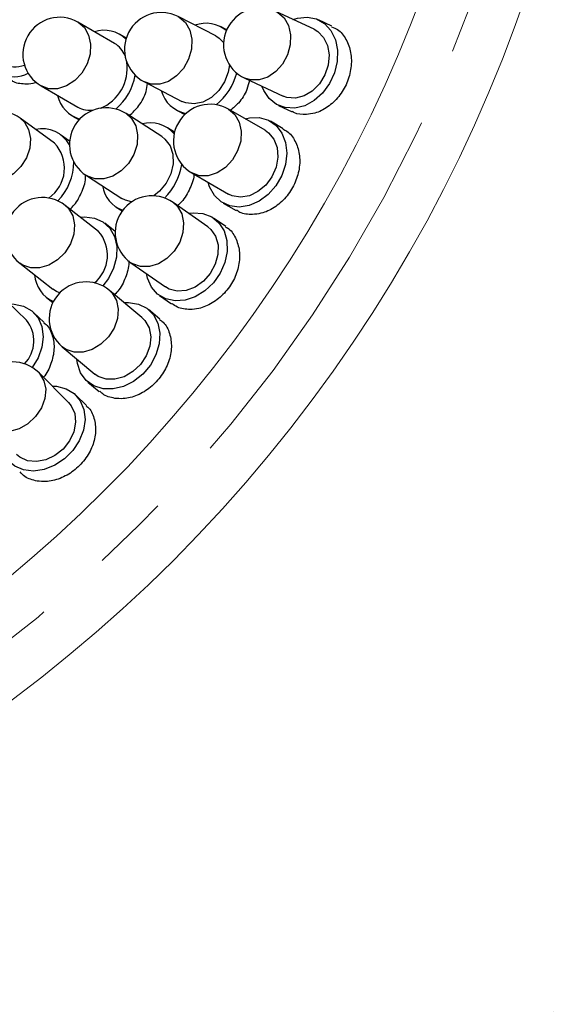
# Model space of a CAD drawing. Header units: millimetres. Extents: x -201 to 202, y 143 to 428.
# Tile 19 of 33: x 113 to 124, y 294 to 314. Entities that reach past the tile are written whole.
import ezdxf
from ezdxf import colors
from ezdxf.entities.mleader import LeaderData, LeaderLine
from ezdxf.math import Vec2, Vec3

# ---------------------------------------------------------------- set-up
doc = ezdxf.new("R2010")
doc.units = ezdxf.units.MM
doc.header["$LTSCALE"] = 0.25
doc.linetypes.add('CENTER', pattern=[50.8, 31.75, -6.35, 6.35, -6.35])
for name, color, linetype, lineweight in [('BASE', 7, 'Continuous', 20), ('CENTER', 1, 'CENTER', 9), ('DIMENSION', 6, 'Continuous', 9)]:
    doc.layers.add(name, color=color, linetype=linetype, lineweight=lineweight)
doc.layers.add('PCB ASSY', color=7, linetype='Continuous')
doc.styles.add('VS Standard', font='msgothic.ttc', dxfattribs={"height": 3})
doc.dimstyles.new('VS Standard x0.5', dxfattribs={"dimtxt": 3, "dimasz": 3, "dimexe": 0.5, "dimexo": 0.8, "dimgap": 0.5, "dimtad": 3, "dimlfac": 2, "dimrnd": 0.0001, "dimzin": 9, "dimdsep": 46, "dimtxsty": 'VS Standard', "dimcen": 0, "dimaunit": 1, "dimadec": 0, "dimazin": 2, "dimtfac": 1, "dimtmove": 0, "dimatfit": 3, "dimfxl": 1, "dimtolj": 1, "dimtzin": 0, "dimarcsym": 0})

# ---------------------------------------------------------------- blocks, each defined once
blk = doc.blocks.new('*D310')
at = {"layer": 'Defpoints', "color": 0}
for p in [(94.818, 358.128), (120.366, 339.128), (119.5, 338.628), (121.825, 292.192), (94.818, 290.628)]:
    blk.add_point(p, dxfattribs=at)
at = {"layer": 'DIMENSION', "color": 0, "lineweight": -2}
for p, q in [((121.058, 339.528), (131.637, 345.636)), ((94.818, 289.828), (94.818, 281.862))]:
    blk.add_line(p, q, dxfattribs=at)
blk.add_arc((94.818, 324.378), 42.015, 274.0919, 25.9081, dxfattribs=at)
at = {"layer": 'DIMENSION', "color": 0}
for points in [[(133.052, 342.97), (132.169, 342.501), (131.204, 345.386)], [(97.798, 282.969), (97.834, 281.97), (94.818, 282.362)]]:
    blk.add_solid(points, dxfattribs=at)
at = {"layer": 'DIMENSION', "color": 0, "insert": (129.426, 304.397), "char_height": 3, "attachment_point": 5, "rotation": 60, "style": 'VS Standard'}
blk.add_mtext('\\A1;120%%d', dxfattribs=at)

msp = doc.modelspace()

# ---------------------------------------------------------------- linework, layer by layer
at = {"layer": 'BASE'}
for radius in [30, 28]:
    msp.add_circle((94.8179, 324.3778), radius, dxfattribs=at)
at = {"layer": 'CENTER'}
msp.add_circle((94.8179, 324.3778), 29, dxfattribs=at)
at = {"layer": 'PCB ASSY'}
for p, q in [((118.8952, 313.983), (118.114, 314.3471)), ((116.888, 313.8485), (116.1218, 314.2433)), ((119.2582, 314.0482), (118.985, 314.1756)), ((114.8264, 313.6965), (114.0798, 314.1274)), ((117.1119, 313.9722), (116.9853, 314.0374)), ((115.0638, 313.8048), (114.9326, 313.8806)), ((117.4803, 312.9875), (118.2615, 312.6234)), ((113.3301, 312.8282), (114.0766, 312.3974)), ((115.4347, 312.9099), (116.2009, 312.5151)), ((117.8976, 311.924), (117.1511, 312.3549)), ((118.1718, 312.4308), (118.4449, 312.3035)), ((113.6002, 311.6636), (112.9028, 312.1701)), ((113.9704, 312.2133), (114.1016, 312.1376)), ((115.7872, 311.7983), (115.062, 312.2641)), ((116.1036, 312.3262), (116.2574, 312.2469)), ((116.0477, 311.8835), (115.902, 311.9771)), ((118.2649, 311.9574), (118.0039, 312.1081)), ((113.9098, 311.7014), (113.7251, 311.8355)), ((114.2513, 311.0021), (114.9764, 310.5363)), ((116.4013, 311.0557), (117.1479, 310.6249)), ((114.4965, 309.862), (113.8189, 310.3947)), ((114.8616, 310.3575), (114.9814, 310.2805)), ((116.7244, 309.9599), (116.0183, 310.4542)), ((117.0416, 310.4408), (117.3027, 310.2902)), ((117.0931, 309.9612), (116.8462, 310.134)), ((114.8386, 309.8634), (114.6278, 310.029)), ((112.8918, 309.2154), (113.5694, 308.6827)), ((115.1581, 309.2253), (115.8642, 308.731)), ((113.0275, 308.0571), (112.4036, 308.6518)), ((113.4381, 308.5157), (113.568, 308.4136)), ((115.3844, 308.1055), (114.7241, 308.6594)), ((115.7424, 308.5569), (115.9893, 308.3841)), ((113.3919, 308.0034), (113.1742, 308.211)), ((115.7519, 308.0746), (115.521, 308.2683)), ((113.7601, 307.5102), (114.4204, 306.9563)), ((113.8879, 306.3749), (113.2784, 306.9843)), ((114.2839, 306.7934), (114.5148, 306.5998)), ((114.2513, 306.3122), (114.0382, 306.5252))]:
    msp.add_line(p, q, dxfattribs=at)
at = {"layer": 'PCB ASSY', "flags": 128}
for points in [[(118.114, 314.3471), (118.154, 314.3261), (118.2832, 314.2146), (118.373, 314.0588), (118.4162, 313.8713), (118.4092, 313.6673), (118.3527, 313.4633), (118.2511, 313.2758), (118.1128, 313.12), (117.9489, 313.0086), (117.7727, 312.9505), (117.5985, 312.9505), (117.4803, 312.9875)], [(116.1218, 314.2433), (116.1439, 314.2312), (116.2729, 314.1204), (116.3617, 313.9657), (116.4033, 313.7794), (116.3943, 313.5766), (116.3353, 313.3739), (116.2313, 313.1876), (116.0905, 313.0328), (115.9244, 312.9221), (115.7465, 312.8644), (115.5712, 312.8644), (115.4347, 312.9099)], [(118.4644, 314.1838), (118.5535, 314.2115), (118.7528, 314.2319), (118.9411, 314.1939), (119.1067, 314.1), (119.2391, 313.956), (119.3299, 313.771), (119.3736, 313.5566), (119.3672, 313.3263), (119.3113, 313.0945), (119.2094, 312.8758), (119.0678, 312.684), (118.8954, 312.5311), (118.7032, 312.4267), (118.5031, 312.3774), (118.3077, 312.3862), (118.1293, 312.4527), (117.9792, 312.5726), (117.8667, 312.7384), (117.8307, 312.8242)], [(114.0798, 314.1274), (114.0806, 314.1269), (114.2095, 314.0171), (114.2974, 313.8636), (114.3374, 313.6788), (114.3261, 313.4778), (114.2645, 313.2767), (114.1576, 313.092), (114.014, 312.9385), (113.8453, 312.8287), (113.6653, 312.7714), (113.4885, 312.7714), (113.3301, 312.8282)], [(118.8952, 313.983), (118.9683, 313.9405), (119.0892, 313.8177), (119.1687, 313.6533), (119.2003, 313.4606), (119.1816, 313.255), (119.114, 313.0534), (119.003, 312.872), (118.8577, 312.7256), (118.6896, 312.6259), (118.5126, 312.5811), (118.3409, 312.5948), (118.2615, 312.6234)], [(116.888, 313.8485), (116.9593, 313.8031), (117.0486, 313.7136)], [(117.1697, 313.2565), (117.1453, 313.1098), (117.0698, 312.911), (116.9517, 312.7341), (116.8006, 312.5936), (116.6288, 312.5006), (116.4501, 312.4629), (116.2791, 312.4834), (116.2009, 312.5151)], [(117.1511, 312.3549), (117.1519, 312.3544), (117.2807, 312.2446), (117.3687, 312.0911), (117.4087, 311.9063), (117.3974, 311.7053), (117.3358, 311.5042), (117.2288, 311.3195), (117.0852, 311.166), (116.9166, 311.0562), (116.7366, 310.999), (116.5598, 310.999), (116.4013, 311.0557)], [(112.9028, 312.1701), (112.9868, 312.0917), (113.0738, 311.9413), (113.1112, 311.7602), (113.0961, 311.5633), (113.0295, 311.3663), (112.917, 311.1852), (112.7677, 311.0348), (112.5936, 310.9272), (112.4088, 310.8712), (112.2284, 310.8712), (112.0669, 310.9272), (112.0214, 310.9564)], [(115.062, 312.2641), (115.1707, 312.1676), (115.258, 312.0155), (115.2966, 311.8324), (115.2834, 311.6331), (115.2194, 311.4339), (115.1098, 311.2508), (114.9635, 311.0986), (114.7923, 310.9898), (114.6101, 310.9331), (114.4318, 310.9331), (114.2716, 310.9898), (114.2513, 311.0021)], [(117.4859, 312.1617), (117.5771, 312.1815), (117.7774, 312.1844), (117.9618, 312.1302), (118.1185, 312.0222), (118.2378, 311.8672), (118.3122, 311.675), (118.337, 311.4576), (118.3106, 311.2287), (118.2347, 311.0027), (118.1141, 310.7937), (117.9563, 310.615), (117.7713, 310.4777), (117.5707, 310.3904), (117.367, 310.3587), (117.1732, 310.3846), (117.0013, 310.4663), (116.8621, 310.5989), (116.7645, 310.7738), (116.7361, 310.8625)], [(115.7872, 311.7983), (115.8539, 311.7463), (115.9572, 311.6085), (116.0138, 311.4349), (116.0193, 311.2396), (115.9731, 311.0385), (115.879, 310.8477), (115.7446, 310.6829), (115.6299, 310.5886)], [(117.8976, 311.924), (117.9667, 311.8753), (118.0764, 311.7425), (118.1413, 311.5718), (118.156, 311.377), (118.1195, 311.1739), (118.0346, 310.979), (117.9082, 310.8079), (117.7506, 310.6747), (117.5746, 310.5901), (117.3943, 310.5609), (117.2244, 310.5895), (117.1479, 310.6249)], [(115.1736, 310.4647), (115.0513, 310.4972), (114.9764, 310.5363)], [(113.8189, 310.3947), (113.8867, 310.3292), (113.9737, 310.18), (114.0106, 310.0005), (113.9944, 309.805), (113.9265, 309.6096), (113.8122, 309.4301), (113.661, 309.2809), (113.485, 309.1741), (113.2985, 309.1185), (113.1166, 309.1185), (112.954, 309.1741), (112.8918, 309.2154)], [(116.0183, 310.4542), (116.1097, 310.37), (116.1968, 310.2191), (116.2345, 310.0374), (116.2199, 309.8397), (116.1541, 309.642), (116.0424, 309.4603), (115.894, 309.3094), (115.7207, 309.2014), (115.5368, 309.1452), (115.357, 309.1452), (115.1959, 309.2014), (115.1581, 309.2253)], [(114.1228, 310.1558), (114.2158, 310.1624), (114.4145, 310.1368), (114.5893, 310.0569), (114.7291, 309.9277), (114.8251, 309.7573), (114.8714, 309.5565), (114.865, 309.3378), (114.8063, 309.115), (114.699, 308.902), (114.5858, 308.7514)], [(116.3349, 310.2325), (116.4275, 310.2443), (116.6273, 310.2298), (116.8062, 310.1597), (116.953, 310.0384), (117.0583, 309.8737), (117.1157, 309.6757), (117.1214, 309.457), (117.0752, 309.2312), (116.9799, 309.0127), (116.8415, 308.815), (116.6688, 308.6507), (116.4725, 308.5301), (116.265, 308.4606), (116.0594, 308.4468), (115.8685, 308.4894), (115.7044, 308.5859), (115.5773, 308.73), (115.4953, 308.9128), (115.4748, 309.0036)], [(116.7244, 309.9599), (116.789, 309.9054), (116.8867, 309.7635), (116.9364, 309.5878), (116.9341, 309.3925), (116.88, 309.1933), (116.7784, 309.0065), (116.6376, 308.8471), (116.469, 308.7281), (116.2863, 308.6591), (116.1042, 308.6458), (115.9375, 308.6891), (115.8642, 308.731)], [(113.7051, 308.6084), (113.6402, 308.6368), (113.5694, 308.6827)], [(114.7241, 308.6594), (114.7787, 308.6053), (114.8658, 308.4572), (114.9025, 308.2788), (114.8856, 308.0848), (114.8166, 307.8907), (114.701, 307.7124), (114.5483, 307.5642), (114.3708, 307.4582), (114.1828, 307.403), (113.9996, 307.403), (113.8361, 307.4582), (113.7601, 307.5102)], [(112.6835, 308.3851), (112.7767, 308.3829), (112.9721, 308.3385), (113.1385, 308.2424), (113.2653, 308.1005), (113.3447, 307.9217), (113.3717, 307.7174), (113.3446, 307.5003), (113.265, 307.2841), (113.1444, 307.0906)], [(115.0202, 308.411), (115.1134, 308.4147), (115.3112, 308.3828), (115.4834, 308.2974), (115.619, 308.1638), (115.7096, 307.9905), (115.7495, 307.7882), (115.7361, 307.5699), (115.6704, 307.349), (115.5564, 307.1396), (115.4013, 306.9548), (115.2149, 306.8061), (115.0089, 306.703), (114.7961, 306.652), (114.5901, 306.6561), (114.4036, 306.7152), (114.2485, 306.8256), (114.1345, 306.9803), (114.0688, 307.1695), (114.0562, 307.2617)], [(115.3844, 308.1055), (115.444, 308.0455), (115.529, 307.8957), (115.5632, 307.7163), (115.5439, 307.5219), (115.4726, 307.3282), (115.3552, 307.151), (115.201, 307.0045), (115.0227, 306.9006), (114.8346, 306.8479), (114.652, 306.8504), (114.4897, 306.9081), (114.4204, 306.9563)], [(113.2784, 306.9843), (113.2973, 306.9642), (113.3857, 306.8189), (113.4225, 306.6441), (113.4046, 306.4539), (113.3335, 306.2636), (113.215, 306.0888), (113.0587, 305.9436), (112.8772, 305.8397), (112.6853, 305.7855), (112.4984, 305.7855), (112.3318, 305.8397), (112.2179, 305.9234)], [(113.5517, 306.711), (113.6449, 306.7065), (113.8392, 306.6575), (114.0032, 306.5575), (114.1267, 306.4126), (114.2018, 306.232), (114.2239, 306.0271), (114.1916, 305.8107), (114.1069, 305.5964), (113.9751, 305.3977), (113.8045, 305.2271), (113.6058, 305.0953), (113.3916, 305.0105), (113.1752, 304.9782), (112.9703, 305.0003), (112.7897, 305.0754), (112.6448, 305.1989), (112.5447, 305.3629), (112.4957, 305.5572), (112.4913, 305.6501)], [(113.8879, 306.3749), (113.9421, 306.31), (114.0137, 306.1533), (114.0321, 305.9716), (113.996, 305.7797), (113.9081, 305.5929), (113.7756, 305.4266), (113.6093, 305.2941), (113.4226, 305.2062), (113.2306, 305.17), (113.0489, 305.1884), (112.8923, 305.26), (112.8275, 305.3141)]]:
    msp.add_lwpolyline(points, dxfattribs=at)
at = {"layer": 'PCB ASSY'}
for centre, radius, start, end in [((117.7972, 313.6673), 0.75, 65.01, 245.01), ((113.7049, 313.4778), 0.75, 60.01, 240.01), ((115.7783, 313.5766), 0.75, 62.73727, 242.73727), ((114.6109, 313.3211), 0.6437, 46.05189, 107.75158), ((116.6908, 313.4627), 0.6442, 49.98766, 110.47707), ((114.5688, 313.2628), 0.5044, 20.76069, 59.30319), ((112.7682, 313.6715), 0.6564, 193.23248, 296.91211), ((112.795, 313.7573), 0.5375, 241.79545, 291.10633), ((114.204, 313.1898), 0.8807, 291.95538, 8.06464), ((114.0783, 313.2623), 1.19, 310.5016, 349.51837), ((116.1641, 313.3786), 1.1872, 308.17584, 346.02166), ((116.4031, 312.9034), 0.6476, 195.26244, 259.0326), ((114.2986, 312.7761), 0.6492, 192.55721, 253.67918), ((114.6566, 311.6331), 0.75, 57.28273, 237.28273), ((114.3233, 312.8373), 0.5044, 240.7154, 279.26076), ((116.7762, 311.7053), 0.75, 60.01, 240.01), ((112.4621, 311.5633), 0.75, 54.01, 234.01), ((113.3464, 311.3166), 0.6399, 28.87739, 101.79048), ((115.554, 311.4348), 0.6424, 40.69936, 105.04557), ((113.0657, 311.1532), 0.7391, 304.47887, 43.67523), ((112.8536, 311.2829), 1.1401, 315.66861, 359.96953), ((115.0211, 311.3981), 1.1872, 313.99881, 351.8437), ((115.217, 310.9043), 0.65, 189.84225, 249.73305), ((113.3553, 309.805), 0.75, 51.82818, 231.82818), ((115.5882, 309.8397), 0.75, 55.01, 235.01), ((113.9565, 309.3773), 0.7256, 309.15218, 41.90624), ((113.8428, 309.026), 0.6489, 184.37101, 245.92569), ((114.2421, 308.0848), 0.75, 50.01, 230.01), ((112.5167, 307.6321), 0.6645, 315.24794, 39.76274), ((112.7481, 306.4539), 0.75, 45.01, 225.01)]:
    msp.add_arc(centre, radius, start, end, dxfattribs=at)
for points, knots in [([(119.2523, 314.0359), (119.2939, 314.0192), (119.4147, 313.9705), (119.5568, 313.7856), (119.6554, 313.5152), (119.6612, 313.2014), (119.576, 312.8864), (119.4082, 312.6037), (119.1775, 312.3873), (118.9421, 312.2705), (118.7957, 312.2534), (118.7392, 312.2469)], [0, 0, 0, 0, 0.0643684, 0.1870066, 0.3096635, 0.4323437, 0.5550164, 0.6776639, 0.8003058, 0.9229712, 1, 1, 1, 1]), ([(113.0305, 312.8671), (112.9386, 312.8699), (112.8156, 312.8737), (112.7241, 312.9426), (112.7009, 312.96)], [0, 0, 0, 0, 0.7472667, 1, 1, 1, 1]), ([(117.5763, 312.9428), (117.5609, 312.8798), (117.5202, 312.7134), (117.3819, 312.4921), (117.2458, 312.3793), (117.1896, 312.3327)], [0, 0, 0, 0, 0.26331514, 0.69540739, 1, 1, 1, 1]), ([(113.228, 312.9024), (113.2198, 312.8986), (113.155, 312.8686), (113.0886, 312.8678), (113.0305, 312.8671)], [0, 0, 0, 0, 0.1264273, 1, 1, 1, 1]), ([(115.1291, 312.221), (115.1958, 312.2863), (115.3382, 312.4256), (115.4662, 312.6651), (115.491, 312.8224), (115.4996, 312.8765)], [0, 0, 0, 0, 0.3663335, 0.7818693, 1, 1, 1, 1]), ([(118.7392, 312.2469), (118.6477, 312.2461), (118.5414, 312.2451), (118.4599, 312.302), (118.4486, 312.3099)], [0, 0, 0, 0, 0.8609645, 1, 1, 1, 1]), ([(118.2592, 311.9465), (118.2862, 311.9348), (118.3914, 311.8891), (118.5167, 311.7134), (118.608, 311.4458), (118.6033, 311.1352), (118.5067, 310.8254), (118.3277, 310.5487), (118.0873, 310.3388), (117.8454, 310.2275), (117.6967, 310.2133), (117.6393, 310.2077)], [0, 0, 0, 0, 0.043249, 0.1686569, 0.2940781, 0.4195255, 0.544972, 0.6703925, 0.7958023, 0.9212317, 1, 1, 1, 1]), ([(113.916, 310.3183), (113.9461, 310.3461), (114.0551, 310.4467), (114.1691, 310.6814), (114.2445, 310.9023), (114.235, 311.0113), (114.2339, 311.0239)], [0, 0, 0, 0, 0.15183321, 0.54991094, 0.94797151, 1, 1, 1, 1]), ([(116.4457, 311.0301), (116.4456, 311.0226), (116.4434, 310.9148), (116.3486, 310.7036), (116.2274, 310.4881), (116.1263, 310.407), (116.1073, 310.3918)], [0, 0, 0, 0, 0.03224951, 0.46611901, 0.89989054, 1, 1, 1, 1]), ([(117.6393, 310.2077), (117.5475, 310.2104), (117.4245, 310.214), (117.3326, 310.283), (117.3093, 310.3005)], [0, 0, 0, 0, 0.74577, 1, 1, 1, 1]), ([(117.0894, 309.9547), (117.102, 309.9487), (117.1919, 309.9064), (117.3006, 309.7395), (117.3859, 309.4755), (117.3712, 309.1686), (117.2641, 308.8646), (117.0744, 308.5947), (116.8247, 308.3921), (116.5763, 308.2869), (116.4252, 308.2756), (116.3669, 308.2713)], [0, 0, 0, 0, 0.0210497, 0.1493694, 0.2776969, 0.4060524, 0.5344135, 0.66275, 0.7910701, 0.9194055, 1, 1, 1, 1]), ([(115.114, 309.2611), (115.1141, 309.2605), (115.1278, 309.1664), (115.0648, 308.9567), (114.9641, 308.7161), (114.8568, 308.6066), (114.8253, 308.5745)], [0, 0, 0, 0, 0.0027722, 0.4155924, 0.8283988, 1, 1, 1, 1]), ([(116.3669, 308.2713), (116.2747, 308.2771), (116.1344, 308.286), (116.0321, 308.3674), (115.9971, 308.3953)], [0, 0, 0, 0, 0.6569048, 1, 1, 1, 1]), ([(113.3862, 307.9964), (113.4009, 307.9862), (113.4858, 307.9275), (113.5677, 307.7419), (113.6094, 307.4644), (113.5381, 307.1686), (113.4503, 306.9657), (113.3747, 306.8885), (113.3744, 306.8883)], [0, 0, 0, 0, 0.04970521, 0.28702884, 0.52437275, 0.76177551, 0.99918628, 1, 1, 1, 1]), ([(115.7442, 308.0647), (115.7694, 308.048), (115.8656, 307.9841), (115.9583, 307.7883), (116.0009, 307.5085), (115.9414, 307.2035), (115.7918, 306.9154), (115.567, 306.6745), (115.2934, 306.5104), (115.0359, 306.4435), (114.8871, 306.4557), (114.8297, 306.4605)], [0, 0, 0, 0, 0.0442981, 0.1695685, 0.2948516, 0.4201618, 0.5454706, 0.6707536, 0.7960255, 0.9213179, 1, 1, 1, 1]), ([(114.8297, 306.4605), (114.7398, 306.4793), (114.6201, 306.5043), (114.5424, 306.5879), (114.523, 306.6087)], [0, 0, 0, 0, 0.7506679, 1, 1, 1, 1]), ([(114.2467, 306.3067), (114.2575, 306.2991), (114.3381, 306.2424), (114.4163, 306.0601), (114.4554, 305.7858), (114.3885, 305.486), (114.2311, 305.2049), (113.998, 304.9715), (113.7172, 304.8146), (113.4543, 304.7533), (113.3034, 304.768), (113.2452, 304.7736)], [0, 0, 0, 0, 0.0198879, 0.14836, 0.2768397, 0.4053472, 0.5338612, 0.6623505, 0.7908224, 0.9193099, 1, 1, 1, 1]), ([(113.2452, 304.7736), (113.1553, 304.7951), (113.0176, 304.828), (112.9302, 304.9263), (112.8999, 304.9604)], [0, 0, 0, 0, 0.6529167, 1, 1, 1, 1])]:
    msp.add_open_spline(points, degree=3, knots=knots, dxfattribs=at)

# ---------------------------------------------------------------- dimensions: what is measured, and where the dimension line sits
at = {"layer": 'DIMENSION'}
dim = msp.add_angular_dim_2l(base=(121.8248, 292.1922), line1=((120.3656, 339.1278), (119.4996, 338.6278)), line2=((94.8179, 358.1278), (94.8179, 290.6278)), dimstyle='VS Standard x0.5', dxfattribs=at)
dim.commit()
dim.dimension.update_dxf_attribs({"geometry": '*D310', "text_midpoint": (129.4261, 304.3968)})

# ---------------------------------------------------------------- leaders
ml = msp.add_multileader_mtext('Standard', dxfattribs=at)
ml.set_content('3-M1.6xDP3\\PP.C.D 116', color=256, style='VS Standard')
ml.set_leader_properties(color=256, linetype='ByLayer', lineweight=-1)
ml.build(insert=Vec2(0, 0))
ml.multileader.update_dxf_attribs({"has_dogleg": 0, "text_left_attachment_type": 6, "text_right_attachment_type": 6, "dogleg_length": 0.36, "arrow_head_size": 3})
ctx = ml.context
ctx.base_point, ctx.char_height, ctx.arrow_head_size, ctx.landing_gap_size, ctx.plane_origin = Vec3(107.427, 271.9667), 3, 3, 1.5, Vec3(206.8215, 295.4136)
ctx.left_attachment, ctx.right_attachment = 6, 6
notes = []
notes.append((ctx, [(0, (1, 1, 0), (107.067, 271.9667), (1, 0), 0.36, [(0, [(95.0728, 295.0696)], 0, [])])]))
ctx.mtext.insert, ctx.mtext.flow_direction = Vec3(108.927, 275.5667), 5
for ctx, leaders in notes:
    for number, flags, end, landing, length, lines in leaders:
        leader = LeaderData()
        leader.index, (leader.has_last_leader_line, leader.has_dogleg_vector, leader.attachment_direction) = number, flags
        leader.last_leader_point, leader.dogleg_vector, leader.dogleg_length = Vec3(end), Vec3(landing), length
        for number, points, colour, breaks in lines:
            line = LeaderLine()
            line.index, line.vertices, line.color, line.breaks = number, Vec3.list(points), colors.encode_raw_color(colour), breaks
            leader.lines.append(line)
        ctx.leaders.append(leader)

doc.saveas('drawing.dxf')
